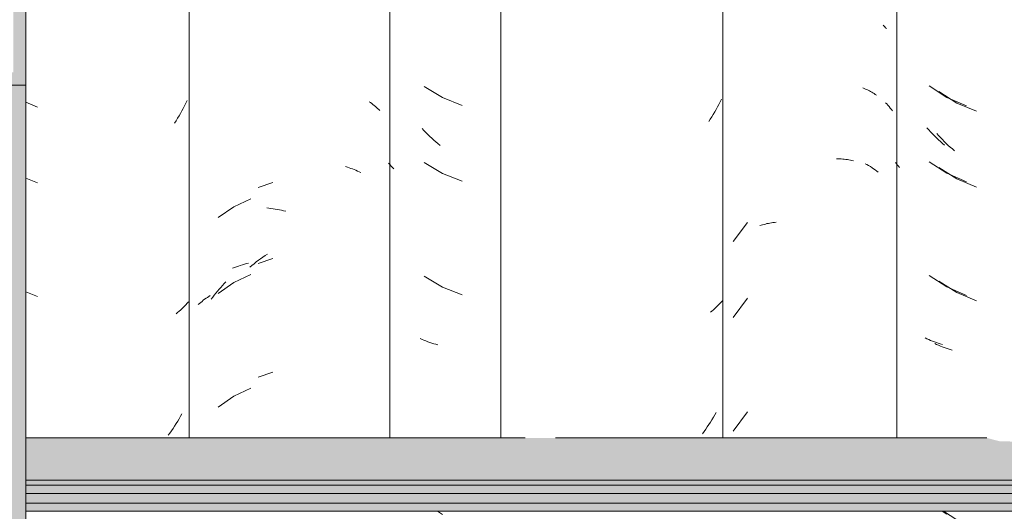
# Model space of a CAD drawing. Header units: metres. Extents: x -28.2 to -1.6, y -1.6 to 5.9.
# Tile 36 of 88: x -19.7 to -19.308, y 3.514 to 3.71. Entities that reach past the tile are written whole.
import ezdxf

# ---------------------------------------------------------------- set-up
doc = ezdxf.new("R2010")
doc.units = ezdxf.units.M
doc.layers.add('A-GLAZ-CWMG', color=7, linetype='Continuous', lineweight=5)
doc.layers.add('A-ROOF', color=7, linetype='Continuous', lineweight=5)

# ---------------------------------------------------------------- blocks, each defined once
blk = doc.blocks.new('FP_29-CASA 3')
at = {"layer": 'A-GLAZ-CWMG', "color": 9, "true_color": 0xc0c0c0}
for p, q in [((-19.53906, 3.68293), (-19.53183, 3.67857)), ((-19.53183, 3.67857), (-19.52398, 3.67542)), ((-19.53919, 3.66543), (-19.53994, 3.66623)), ((-19.53842, 3.66465), (-19.53919, 3.66543)), ((-19.53765, 3.66388), (-19.53842, 3.66465)), ((-19.53686, 3.66312), (-19.53765, 3.66388)), ((-19.53607, 3.66238), (-19.53686, 3.66312)), ((-19.53527, 3.66165), (-19.53607, 3.66238)), ((-19.53446, 3.66094), (-19.53527, 3.66165)), ((-19.53364, 3.66024), (-19.53446, 3.66094)), ((-19.53281, 3.65956), (-19.53364, 3.66024)), ((-19.55281, 3.65192), (-19.55332, 3.65251)), ((-19.55228, 3.65133), (-19.55281, 3.65192)), ((-19.55173, 3.65075), (-19.55228, 3.65133)), ((-19.53906, 3.65279), (-19.53183, 3.64842)), ((-19.55117, 3.65018), (-19.55173, 3.65075)), ((-19.53183, 3.64842), (-19.52398, 3.64528)), ((-19.53906, 3.60758), (-19.53183, 3.60321)), ((-19.53183, 3.60321), (-19.52398, 3.60007)), ((-19.53998, 3.5824), (-19.54072, 3.58273)), ((-19.53922, 3.58208), (-19.53998, 3.5824)), ((-19.53846, 3.58177), (-19.53922, 3.58208)), ((-19.53769, 3.58148), (-19.53846, 3.58177)), ((-19.5369, 3.5812), (-19.53769, 3.58148)), ((-19.53611, 3.58094), (-19.5369, 3.5812)), ((-19.53531, 3.58069), (-19.53611, 3.58094)), ((-19.5345, 3.58045), (-19.53531, 3.58069)), ((-19.53368, 3.58023), (-19.5345, 3.58045)), ((-19.53388, 3.51402), (-19.53183, 3.51278))]:
    blk.add_line(p, q, dxfattribs=at)
blk = doc.blocks.new('FP_30-CASA 3')
at = {"layer": 'A-GLAZ-CWMG', "color": 9, "true_color": 0xc0c0c0}
for p, q in [((-19.56101, 3.67692), (-19.56049, 3.67656)), ((-19.56049, 3.67656), (-19.55999, 3.6762)), ((-19.55999, 3.6762), (-19.5595, 3.67582)), ((-19.5595, 3.67582), (-19.55901, 3.67543)), ((-19.55901, 3.67543), (-19.55854, 3.67504)), ((-19.55854, 3.67504), (-19.55809, 3.67464)), ((-19.55809, 3.67464), (-19.55764, 3.67423)), ((-19.55764, 3.67423), (-19.5572, 3.67381)), ((-19.5572, 3.67381), (-19.55678, 3.67338)), ((-19.57036, 3.65109), (-19.56965, 3.65088)), ((-19.56965, 3.65088), (-19.56895, 3.65066)), ((-19.56895, 3.65066), (-19.56826, 3.65042)), ((-19.56826, 3.65042), (-19.56758, 3.65017)), ((-19.56758, 3.65017), (-19.56691, 3.64991)), ((-19.56691, 3.64991), (-19.56625, 3.64964)), ((-19.56625, 3.64964), (-19.5656, 3.64935)), ((-19.5656, 3.64935), (-19.56496, 3.64905)), ((-19.56496, 3.64905), (-19.56433, 3.64874)), ((-19.60806, 3.6383), (-19.61489, 3.63513)), ((-19.61489, 3.63513), (-19.62107, 3.63084)), ((-19.60173, 3.63468), (-19.6009, 3.6346)), ((-19.6009, 3.6346), (-19.60007, 3.6345)), ((-19.60007, 3.6345), (-19.59924, 3.63438)), ((-19.59924, 3.63438), (-19.59841, 3.63425)), ((-19.59841, 3.63425), (-19.59758, 3.6341)), ((-19.59758, 3.6341), (-19.59674, 3.63394)), ((-19.59674, 3.63394), (-19.5959, 3.63376)), ((-19.5959, 3.63376), (-19.59506, 3.63356)), ((-19.59506, 3.63356), (-19.59422, 3.63335)), ((-19.60806, 3.60815), (-19.61489, 3.60499)), ((-19.61489, 3.60499), (-19.62107, 3.6007)), ((-19.6194, 3.60384), (-19.61873, 3.60458)), ((-19.61873, 3.60458), (-19.61804, 3.6053)), ((-19.62261, 3.59997), (-19.62199, 3.60077)), ((-19.62199, 3.60077), (-19.62136, 3.60156)), ((-19.62136, 3.60156), (-19.62072, 3.60233)), ((-19.62072, 3.60233), (-19.62006, 3.60309)), ((-19.62006, 3.60309), (-19.6194, 3.60384)), ((-19.62898, 3.59621), (-19.6285, 3.59665)), ((-19.6285, 3.59665), (-19.62801, 3.59709)), ((-19.62801, 3.59709), (-19.6275, 3.59751)), ((-19.6275, 3.59751), (-19.62698, 3.59793)), ((-19.62698, 3.59793), (-19.62645, 3.59833)), ((-19.62645, 3.59833), (-19.62591, 3.59873)), ((-19.62591, 3.59873), (-19.62535, 3.59911)), ((-19.62535, 3.59911), (-19.62479, 3.59948)), ((-19.62479, 3.59948), (-19.62421, 3.59984)), ((-19.62382, 3.59834), (-19.62322, 3.59916)), ((-19.62322, 3.59916), (-19.62261, 3.59997)), ((-19.60806, 3.56294), (-19.61489, 3.55978)), ((-19.61489, 3.55978), (-19.62107, 3.55548))]:
    blk.add_line(p, q, dxfattribs=at)
blk = doc.blocks.new('Rectangular Mullion - Telha Fibrocimento - Ondulada-V22-CASA 3')
at = {"layer": 'A-GLAZ-CWMG'}
for p, q in [((-19.55281, 3.77825), (-19.55281, 3.54319)), ((-19.50857, 3.77825), (-19.50857, 3.54319))]:
    blk.add_line(p, q, dxfattribs=at)
for name in ['FP_30-CASA 3', 'FP_29-CASA 3']:
    blk.add_blockref(name, (0, 0), dxfattribs=at)
blk = doc.blocks.new('FP_37-CASA 3')
at = {"layer": 'A-GLAZ-CWMG', "color": 9, "true_color": 0xc0c0c0}
for p, q in [((-19.59936, 3.64476), (-19.60511, 3.64274)), ((-19.6033, 3.61511), (-19.60241, 3.61572)), ((-19.60241, 3.61572), (-19.60151, 3.61632)), ((-19.61305, 3.61157), (-19.61226, 3.61183)), ((-19.61226, 3.61183), (-19.61145, 3.61208)), ((-19.61145, 3.61208), (-19.61064, 3.61231)), ((-19.61064, 3.61231), (-19.60982, 3.61252)), ((-19.60982, 3.61252), (-19.60899, 3.61272)), ((-19.6085, 3.6111), (-19.60766, 3.61181)), ((-19.60766, 3.61181), (-19.6068, 3.6125)), ((-19.6068, 3.6125), (-19.60594, 3.61318)), ((-19.60594, 3.61318), (-19.60507, 3.61384)), ((-19.59936, 3.61462), (-19.60511, 3.6126)), ((-19.60507, 3.61384), (-19.60419, 3.61449)), ((-19.60419, 3.61449), (-19.6033, 3.61511)), ((-19.61536, 3.6107), (-19.6146, 3.61101)), ((-19.6146, 3.61101), (-19.61383, 3.6113)), ((-19.61383, 3.6113), (-19.61305, 3.61157)), ((-19.59936, 3.56941), (-19.60511, 3.56739))]:
    blk.add_line(p, q, dxfattribs=at)
blk = doc.blocks.new('FP_38-CASA 3')
at = {"layer": 'A-GLAZ-CWMG', "color": 9, "true_color": 0xc0c0c0}
for p, q in [((-19.69754, 3.67671), (-19.69293, 3.67476)), ((-19.63445, 3.67529), (-19.63498, 3.67428)), ((-19.63394, 3.67631), (-19.63445, 3.67529)), ((-19.63344, 3.67734), (-19.63394, 3.67631)), ((-19.63665, 3.67131), (-19.63724, 3.67034)), ((-19.63608, 3.67229), (-19.63665, 3.67131)), ((-19.63553, 3.67328), (-19.63608, 3.67229)), ((-19.63498, 3.67428), (-19.63553, 3.67328)), ((-19.63784, 3.66938), (-19.63845, 3.66843)), ((-19.63724, 3.67034), (-19.63784, 3.66938)), ((-19.69754, 3.64656), (-19.69293, 3.64462)), ((-19.69754, 3.60135), (-19.69293, 3.59941)), ((-19.63392, 3.59619), (-19.63443, 3.59565)), ((-19.63342, 3.59674), (-19.63392, 3.59619)), ((-19.63293, 3.5973), (-19.63342, 3.59674)), ((-19.63721, 3.59309), (-19.63781, 3.59261)), ((-19.63663, 3.59358), (-19.63721, 3.59309)), ((-19.63606, 3.59408), (-19.63663, 3.59358)), ((-19.6355, 3.5946), (-19.63606, 3.59408)), ((-19.63496, 3.59512), (-19.6355, 3.5946)), ((-19.63443, 3.59565), (-19.63496, 3.59512)), ((-19.63719, 3.54985), (-19.63779, 3.54889)), ((-19.63661, 3.55082), (-19.63719, 3.54985)), ((-19.63604, 3.5518), (-19.63661, 3.55082)), ((-19.63548, 3.55279), (-19.63604, 3.5518)), ((-19.63966, 3.54608), (-19.64031, 3.54516)), ((-19.63902, 3.547), (-19.63966, 3.54608)), ((-19.6384, 3.54794), (-19.63902, 3.547)), ((-19.63779, 3.54889), (-19.6384, 3.54794)), ((-19.64031, 3.54516), (-19.64097, 3.54426))]:
    blk.add_line(p, q, dxfattribs=at)
blk = doc.blocks.new('FP_47-CASA 3')
at = {"layer": 'A-GLAZ-CWMG', "color": 9, "true_color": 0xc0c0c0}
for p, q in [((-19.33433, 3.68092), (-19.3272, 3.67641)), ((-19.3272, 3.67641), (-19.31941, 3.67311)), ((-19.33445, 3.66343), (-19.3352, 3.66424)), ((-19.3337, 3.66263), (-19.33445, 3.66343)), ((-19.33294, 3.66184), (-19.3337, 3.66263)), ((-19.33217, 3.66107), (-19.33294, 3.66184)), ((-19.33139, 3.66031), (-19.33217, 3.66107)), ((-19.33059, 3.65957), (-19.33139, 3.66031)), ((-19.32979, 3.65884), (-19.33059, 3.65957)), ((-19.32898, 3.65812), (-19.32979, 3.65884)), ((-19.32816, 3.65742), (-19.32898, 3.65812)), ((-19.33433, 3.65078), (-19.3272, 3.64626)), ((-19.3272, 3.64626), (-19.31941, 3.64297)), ((-19.33433, 3.60557), (-19.3272, 3.60105)), ((-19.3272, 3.60105), (-19.31941, 3.59775)), ((-19.33523, 3.58041), (-19.33596, 3.58076)), ((-19.33449, 3.58007), (-19.33523, 3.58041)), ((-19.33374, 3.57975), (-19.33449, 3.58007)), ((-19.33298, 3.57944), (-19.33374, 3.57975)), ((-19.33221, 3.57915), (-19.33298, 3.57944)), ((-19.33142, 3.57887), (-19.33221, 3.57915)), ((-19.33063, 3.5786), (-19.33142, 3.57887)), ((-19.32983, 3.57835), (-19.33063, 3.5786)), ((-19.32902, 3.57811), (-19.32983, 3.57835)), ((-19.33256, 3.51402), (-19.3272, 3.51062))]:
    blk.add_line(p, q, dxfattribs=at)
blk = doc.blocks.new('FP_48-CASA 3')
at = {"layer": 'A-GLAZ-CWMG', "color": 9, "true_color": 0xc0c0c0}
for p, q in [((-19.35561, 3.67653), (-19.35511, 3.67602)), ((-19.35511, 3.67602), (-19.35461, 3.67549)), ((-19.35461, 3.67549), (-19.35414, 3.67496)), ((-19.35414, 3.67496), (-19.35367, 3.67442)), ((-19.35367, 3.67442), (-19.35322, 3.67388)), ((-19.35322, 3.67388), (-19.35279, 3.67332)), ((-19.36367, 3.65227), (-19.36297, 3.65189)), ((-19.36297, 3.65189), (-19.36228, 3.65149)), ((-19.36228, 3.65149), (-19.36161, 3.65109)), ((-19.36161, 3.65109), (-19.36094, 3.65067)), ((-19.36094, 3.65067), (-19.3603, 3.65024)), ((-19.3603, 3.65024), (-19.35966, 3.64979)), ((-19.35966, 3.64979), (-19.35904, 3.64934)), ((-19.35904, 3.64934), (-19.35843, 3.64887))]:
    blk.add_line(p, q, dxfattribs=at)
blk = doc.blocks.new('Rectangular Mullion - Telha Fibrocimento - Ondulada-V36-CASA 3')
at = {"layer": 'A-GLAZ-CWMG'}
blk.add_line((-19.63257, 3.77825), (-19.63257, 3.54319), dxfattribs=at)
for name in ['FP_48-CASA 3', 'FP_37-CASA 3', 'FP_38-CASA 3', 'FP_47-CASA 3']:
    blk.add_blockref(name, (0, 0), dxfattribs=at)
blk = doc.blocks.new('FP_54-CASA 3')
at = {"layer": 'A-GLAZ-CWMG', "color": 9, "true_color": 0xc0c0c0}
for p, q in [((-19.33824, 3.68318), (-19.33114, 3.67861)), ((-19.33114, 3.67861), (-19.32338, 3.67526)), ((-19.33836, 3.66569), (-19.3391, 3.66651)), ((-19.33762, 3.66488), (-19.33836, 3.66569)), ((-19.33686, 3.66409), (-19.33762, 3.66488)), ((-19.33609, 3.66331), (-19.33686, 3.66409)), ((-19.33531, 3.66255), (-19.33609, 3.66331)), ((-19.33452, 3.6618), (-19.33531, 3.66255)), ((-19.33373, 3.66106), (-19.33452, 3.6618)), ((-19.33292, 3.66034), (-19.33373, 3.66106)), ((-19.33211, 3.65963), (-19.33292, 3.66034)), ((-19.35121, 3.65223), (-19.35161, 3.65272)), ((-19.3508, 3.65175), (-19.35121, 3.65223)), ((-19.35038, 3.65127), (-19.3508, 3.65175)), ((-19.34995, 3.6508), (-19.35038, 3.65127)), ((-19.33824, 3.65304), (-19.33114, 3.64847)), ((-19.33114, 3.64847), (-19.32338, 3.64512)), ((-19.33824, 3.60783), (-19.33114, 3.60325)), ((-19.33114, 3.60325), (-19.32338, 3.5999)), ((-19.33914, 3.58268), (-19.33986, 3.58303)), ((-19.3384, 3.58233), (-19.33914, 3.58268)), ((-19.33765, 3.58201), (-19.3384, 3.58233)), ((-19.3369, 3.58169), (-19.33765, 3.58201)), ((-19.33613, 3.58139), (-19.3369, 3.58169)), ((-19.33535, 3.5811), (-19.33613, 3.58139)), ((-19.33456, 3.58083), (-19.33535, 3.5811)), ((-19.33377, 3.58057), (-19.33456, 3.58083)), ((-19.33296, 3.58033), (-19.33377, 3.58057)), ((-19.33299, 3.51402), (-19.33114, 3.51283))]:
    blk.add_line(p, q, dxfattribs=at)
blk = doc.blocks.new('FP_55-CASA 3')
at = {"layer": 'A-GLAZ-CWMG', "color": 9, "true_color": 0xc0c0c0}
for p, q in [((-19.35646, 3.70735), (-19.35614, 3.70702)), ((-19.35614, 3.70702), (-19.35582, 3.70668)), ((-19.35582, 3.70668), (-19.35551, 3.70634)), ((-19.35551, 3.70634), (-19.35522, 3.70599)), ((-19.36454, 3.6824), (-19.36401, 3.68218)), ((-19.36401, 3.68218), (-19.36349, 3.68196)), ((-19.36349, 3.68196), (-19.36298, 3.68173)), ((-19.36298, 3.68173), (-19.36248, 3.68148)), ((-19.36248, 3.68148), (-19.36198, 3.68123)), ((-19.36198, 3.68123), (-19.3615, 3.68097)), ((-19.3615, 3.68097), (-19.36102, 3.6807)), ((-19.36102, 3.6807), (-19.36055, 3.68042)), ((-19.36055, 3.68042), (-19.36009, 3.68013)), ((-19.36009, 3.68013), (-19.35964, 3.67983)), ((-19.35964, 3.67983), (-19.3592, 3.67952)), ((-19.37512, 3.65423), (-19.37448, 3.65421)), ((-19.37448, 3.65421), (-19.37385, 3.65419)), ((-19.37385, 3.65419), (-19.37322, 3.65415)), ((-19.37322, 3.65415), (-19.37259, 3.6541)), ((-19.37259, 3.6541), (-19.37197, 3.65404)), ((-19.37197, 3.65404), (-19.37136, 3.65397)), ((-19.37136, 3.65397), (-19.37075, 3.65389)), ((-19.37075, 3.65389), (-19.37015, 3.65379)), ((-19.37015, 3.65379), (-19.36955, 3.65368)), ((-19.36955, 3.65368), (-19.36896, 3.65357)), ((-19.36896, 3.65357), (-19.36837, 3.65344)), ((-19.41048, 3.62891), (-19.4162, 3.6213)), ((-19.40557, 3.62763), (-19.40501, 3.62781)), ((-19.40501, 3.62781), (-19.40445, 3.62798)), ((-19.40445, 3.62798), (-19.40388, 3.62814)), ((-19.40388, 3.62814), (-19.40331, 3.62828)), ((-19.40331, 3.62828), (-19.40273, 3.62842)), ((-19.40273, 3.62842), (-19.40214, 3.62854)), ((-19.40214, 3.62854), (-19.40154, 3.62865)), ((-19.40154, 3.62865), (-19.40094, 3.62875)), ((-19.40094, 3.62875), (-19.40034, 3.62884)), ((-19.40034, 3.62884), (-19.39972, 3.62892)), ((-19.39972, 3.62892), (-19.39911, 3.62899)), ((-19.41048, 3.59877), (-19.4162, 3.59116)), ((-19.41048, 3.55356), (-19.4162, 3.54595))]:
    blk.add_line(p, q, dxfattribs=at)
blk = doc.blocks.new('FP_56-CASA 3')
at = {"layer": 'A-GLAZ-CWMG', "color": 9, "true_color": 0xc0c0c0}
for p, q in [((-19.42241, 3.67485), (-19.42296, 3.67385)), ((-19.42188, 3.67586), (-19.42241, 3.67485)), ((-19.42136, 3.67687), (-19.42188, 3.67586)), ((-19.42086, 3.6779), (-19.42136, 3.67687)), ((-19.42468, 3.67092), (-19.42529, 3.66996)), ((-19.4241, 3.67189), (-19.42468, 3.67092)), ((-19.42352, 3.67286), (-19.4241, 3.67189)), ((-19.42296, 3.67385), (-19.42352, 3.67286)), ((-19.42529, 3.66996), (-19.4259, 3.66902)), ((-19.42185, 3.59622), (-19.42239, 3.59569)), ((-19.42134, 3.59676), (-19.42185, 3.59622)), ((-19.42083, 3.5973), (-19.42134, 3.59676)), ((-19.42034, 3.59786), (-19.42083, 3.5973)), ((-19.42466, 3.59367), (-19.42526, 3.59319)), ((-19.42407, 3.59416), (-19.42466, 3.59367)), ((-19.42349, 3.59466), (-19.42407, 3.59416)), ((-19.42293, 3.59517), (-19.42349, 3.59466)), ((-19.42239, 3.59569), (-19.42293, 3.59517)), ((-19.42291, 3.55336), (-19.42347, 3.55237)), ((-19.42524, 3.54947), (-19.42585, 3.54852)), ((-19.42464, 3.55043), (-19.42524, 3.54947)), ((-19.42405, 3.5514), (-19.42464, 3.55043)), ((-19.42347, 3.55237), (-19.42405, 3.5514)), ((-19.42777, 3.54576), (-19.42843, 3.54486)), ((-19.42712, 3.54667), (-19.42777, 3.54576)), ((-19.42648, 3.54759), (-19.42712, 3.54667)), ((-19.42585, 3.54852), (-19.42648, 3.54759))]:
    blk.add_line(p, q, dxfattribs=at)
blk = doc.blocks.new('Rectangular Mullion - Telha Fibrocimento - Ondulada-V50-CASA 3')
at = {"layer": 'A-GLAZ-CWMG'}
for p, q in [((-19.42032, 3.77825), (-19.42032, 3.54319)), ((-19.3511, 3.77825), (-19.3511, 3.54319))]:
    blk.add_line(p, q, dxfattribs=at)
for name in ['FP_55-CASA 3', 'FP_54-CASA 3', 'FP_56-CASA 3']:
    blk.add_blockref(name, (0, 0), dxfattribs=at)
blk = doc.blocks.new('LONGARINA_STEEL_FRAME1 - LONGARINA_STEEL_FRAME-2562852-CASA 3')
at = {"layer": 'A-ROOF', "true_color": 0x9fa09c}
h = blk.add_hatch(color=253, dxfattribs=at)
h.paths.add_polyline_path([(-18.44004, 3.68355), (-18.41004, 3.68355), (-18.41004, 3.82309), (-18.44504, 3.82309), (-18.44504, 3.81298), (-18.44004, 3.81298), (-18.44004, 3.81804), (-18.41504, 3.81804), (-18.41504, 3.6886), (-18.44004, 3.6886), (-18.44024, 3.69366), (-18.44504, 3.69366), (-18.44504, 3.68355), (-18.44022, 3.68355)])
h.paths.add_polyline_path([(-19.69754, 3.68355), (-19.69754, 3.82309), (-19.73254, 3.82309), (-19.73254, 3.81298), (-19.72754, 3.81298), (-19.72754, 3.81804), (-19.70254, 3.81804), (-19.70254, 3.6886), (-19.72754, 3.6886), (-19.72754, 3.69366), (-19.73254, 3.69366), (-19.73254, 3.68355), (-19.70254, 3.68355)])
h.paths.add_polyline_path([(-20.98504, 3.68355), (-20.98504, 3.69366), (-20.99004, 3.69366), (-20.99004, 3.6886), (-21.01504, 3.6886), (-21.01504, 3.81804), (-20.99004, 3.81804), (-20.99004, 3.81298), (-20.98504, 3.81298), (-20.98504, 3.82309), (-21.02004, 3.82309), (-21.02004, 3.68355), (-20.99004, 3.68355)])
blk.add_hatch(color=253, dxfattribs=at).paths.add_polyline_path([(-19.69754, 2.65), (-19.69754, 3.68355), (-19.73254, 3.68355), (-19.73254, 2.65)])
h = blk.add_hatch(color=253, dxfattribs=at)
h.paths.add_polyline_path([(-18.54673, 3.52638), (-18.44504, 3.52638), (-18.44504, 3.54319), (-18.73807, 3.54319), (-18.74476, 3.54166), (-18.75707, 3.54184), (-18.76224, 3.54319), (-19.29107, 3.54319), (-19.29776, 3.54166), (-19.31007, 3.54184), (-19.31524, 3.54319), (-19.69754, 3.54319), (-19.69754, 3.52638), (-18.56204, 3.52638)])
h.paths.add_polyline_path([(-20.96477, 3.52638), (-19.73254, 3.52638), (-19.73254, 3.54319), (-19.84407, 3.54319), (-19.85076, 3.54166), (-19.86307, 3.54184), (-19.86824, 3.54319), (-20.39707, 3.54319), (-20.40376, 3.54166), (-20.41607, 3.54184), (-20.42124, 3.54319), (-20.98504, 3.54319), (-20.98504, 3.52638)])
h = blk.add_hatch(color=253, dxfattribs=at)
h.paths.add_polyline_path([(-18.54673, 3.5244), (-18.44504, 3.5244), (-18.44504, 3.52638), (-19.69754, 3.52638), (-19.69754, 3.5244), (-18.56204, 3.5244)])
h.paths.add_polyline_path([(-20.96477, 3.5244), (-19.73254, 3.5244), (-19.73254, 3.52638), (-20.98504, 3.52638), (-20.98504, 3.5244)])
h = blk.add_hatch(color=253, dxfattribs=at)
h.paths.add_polyline_path([(-20.98504, 3.52114), (-19.73254, 3.52114), (-19.73254, 3.5244), (-20.98504, 3.5244), (-20.98504, 3.52341)])
h.paths.add_polyline_path([(-18.44504, 3.52114), (-18.44504, 3.5244), (-19.69754, 3.5244), (-19.69754, 3.52114), (-18.54673, 3.52114)])
h = blk.add_hatch(color=253, dxfattribs=at)
h.paths.add_polyline_path([(-19.86109, 3.51728), (-19.73254, 3.51728), (-19.73254, 3.52114), (-20.98504, 3.52114), (-20.98504, 3.51728), (-19.87275, 3.51728)])
h.paths.add_polyline_path([(-18.44504, 3.51728), (-18.44504, 3.52114), (-19.69754, 3.52114), (-19.69754, 3.51728), (-18.54673, 3.51728)])
h = blk.add_hatch(color=253, dxfattribs=at)
h.paths.add_polyline_path([(-18.48735, 3.51402), (-18.44504, 3.51402), (-18.44504, 3.51728), (-19.69754, 3.51728), (-19.69754, 3.51402), (-18.49515, 3.51402)])
h.paths.add_polyline_path([(-20.97527, 3.51402), (-19.73254, 3.51402), (-19.73254, 3.51728), (-20.98504, 3.51728), (-20.98504, 3.51402), (-20.98336, 3.51402)])
at = {"layer": 'A-ROOF', "lineweight": 15}
for p, q in [((-19.69754, 3.68355), (-19.69754, 3.82309)), ((-19.73254, 3.68355), (-19.69754, 3.68355))]:
    blk.add_line(p, q, dxfattribs=at)
at = {"layer": 'A-ROOF'}
for p, q in [((-19.69754, 3.68355), (-19.69754, 2.65)), ((-19.49894, 3.54319), (-19.69754, 3.54319)), ((-19.31524, 3.54319), (-19.48682, 3.54319)), ((-18.44504, 3.52638), (-19.69754, 3.52638)), ((-18.44504, 3.5244), (-19.69754, 3.5244)), ((-18.44504, 3.52114), (-19.69754, 3.52114)), ((-18.44504, 3.51728), (-19.69754, 3.51728)), ((-18.44504, 3.51402), (-19.69754, 3.51402))]:
    blk.add_line(p, q, dxfattribs=at)

msp = doc.modelspace()

# ---------------------------------------------------------------- block references
at = {"layer": 'A-GLAZ-CWMG'}
for name in ['Rectangular Mullion - Telha Fibrocimento - Ondulada-V22-CASA 3', 'Rectangular Mullion - Telha Fibrocimento - Ondulada-V36-CASA 3', 'Rectangular Mullion - Telha Fibrocimento - Ondulada-V50-CASA 3']:
    msp.add_blockref(name, (0, 0), dxfattribs=at)
at = {"layer": 'A-ROOF'}
msp.add_blockref('LONGARINA_STEEL_FRAME1 - LONGARINA_STEEL_FRAME-2562852-CASA 3', (0, 0), dxfattribs=at)

doc.saveas('drawing.dxf')
